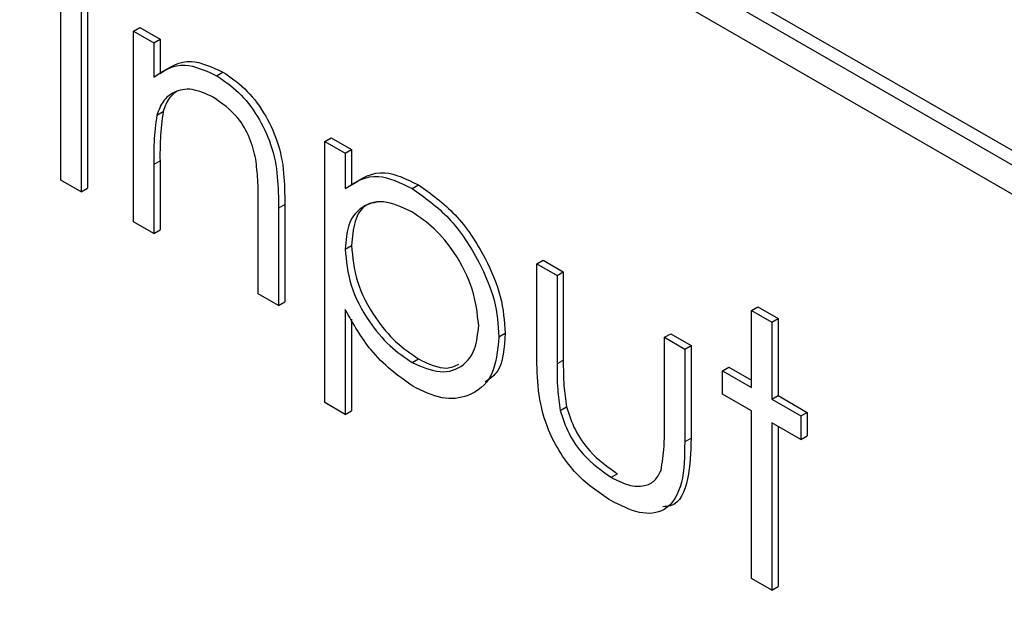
# Paper-space layout 'Blatt4' of a CAD drawing. Header units: millimetres. Extents: x 5 to 418, y 2 to 292.
# Tile 36 of 68: x 92.59 to 94.8, y 193.66 to 194.99. Entities that reach past the tile are written whole.
import ezdxf

# ---------------------------------------------------------------- set-up
doc = ezdxf.new("R2010")
doc.units = ezdxf.units.MM

psp = doc.layouts.new('Blatt4')

# ---------------------------------------------------------------- linework, layer by layer
at = {"color": 7, "linetype": 'Continuous', "lineweight": 25}
for p, q in [((98.8842, 192.3531), (92.6616, 195.9453)), ((98.8559, 192.3368), (92.6333, 195.929)), ((92.6333, 195.8636), (98.8559, 192.2714)), ((92.6824, 194.6316), (92.6824, 195.2195)), ((92.7281, 195.1931), (92.7281, 194.6052)), ((92.7423, 195.2013), (92.7423, 194.6134)), ((92.8456, 194.967), (92.8598, 194.9752)), ((92.8456, 194.967), (92.8913, 194.9407)), ((92.8456, 194.5374), (92.8456, 194.967)), ((92.8598, 194.9752), (92.9055, 194.9488)), ((92.8913, 194.9407), (92.9055, 194.9488)), ((92.9055, 194.9488), (92.9055, 194.8713)), ((92.8913, 194.9407), (92.8913, 194.8632)), ((93.0329, 194.8665), (93.047, 194.8746)), ((92.8983, 194.7776), (92.9125, 194.7858)), ((93.2764, 194.7183), (93.2906, 194.7265)), ((93.2906, 194.7265), (93.3362, 194.7001)), ((93.2764, 194.7183), (93.3221, 194.692)), ((93.2764, 194.1304), (93.2764, 194.7183)), ((93.3221, 194.692), (93.3362, 194.7001)), ((93.3221, 194.692), (93.3221, 194.6125)), ((93.3362, 194.7001), (93.3362, 194.6206)), ((92.8913, 194.6664), (92.8913, 194.511)), ((92.9055, 194.6745), (92.9055, 194.5192)), ((92.7281, 194.6052), (92.6824, 194.6316)), ((92.7281, 194.6052), (92.7423, 194.6134)), ((93.4724, 194.6127), (93.4866, 194.6209)), ((93.1263, 194.3754), (93.1263, 194.5775)), ((93.172, 194.5684), (93.172, 194.349)), ((93.1861, 194.5766), (93.1861, 194.3572)), ((92.8913, 194.511), (92.8456, 194.5374)), ((92.8913, 194.511), (92.9055, 194.5192)), ((93.3221, 194.4762), (93.3362, 194.4844)), ((93.7529, 194.4433), (93.767, 194.4514)), ((93.7529, 194.4433), (93.7986, 194.4169)), ((93.7529, 194.238), (93.7529, 194.4433)), ((93.767, 194.4514), (93.8127, 194.4251)), ((93.7986, 194.4169), (93.8127, 194.4251)), ((93.7986, 194.4169), (93.7986, 194.2176)), ((93.8127, 194.4251), (93.8127, 194.2258)), ((93.172, 194.349), (93.1263, 194.3754)), ((93.172, 194.349), (93.1861, 194.3572)), ((93.3221, 194.3402), (93.3221, 194.1041)), ((94.2359, 194.3378), (94.25, 194.346)), ((94.2359, 194.3378), (94.2816, 194.3114)), ((94.2359, 194.1644), (94.2359, 194.3378)), ((94.25, 194.346), (94.2957, 194.3196)), ((93.3362, 194.318), (93.3362, 194.1122)), ((94.2816, 194.3114), (94.2957, 194.3196)), ((94.2816, 194.3114), (94.2816, 194.1381)), ((94.2957, 194.3196), (94.2957, 194.1462)), ((93.668, 194.2786), (93.6822, 194.2868)), ((94.0401, 194.2775), (94.0542, 194.2856)), ((94.0542, 194.2856), (94.0999, 194.2593)), ((94.0401, 194.2775), (94.0858, 194.2511)), ((94.0401, 194.0782), (94.0401, 194.2775)), ((94.0858, 194.2511), (94.0999, 194.2593)), ((94.0999, 194.2593), (94.0999, 194.0501)), ((94.0858, 194.2511), (94.0858, 194.0419)), ((93.4727, 194.2206), (93.4869, 194.2288)), ((94.1706, 194.2021), (94.1848, 194.2103)), ((94.1706, 194.1494), (94.1706, 194.2021)), ((94.1706, 194.2021), (94.2359, 194.1644)), ((94.1848, 194.2103), (94.2359, 194.1808)), ((94.2359, 194.1117), (94.1706, 194.1494)), ((93.3221, 194.1041), (93.2764, 194.1304)), ((94.2816, 194.1381), (94.2957, 194.1462)), ((94.2816, 194.1381), (94.3469, 194.1004)), ((94.2957, 194.1462), (94.361, 194.1085)), ((93.3221, 194.1041), (93.3362, 194.1122)), ((93.8058, 194.113), (93.82, 194.1212)), ((94.2359, 193.7348), (94.2359, 194.1117)), ((94.3469, 194.1004), (94.361, 194.1085)), ((94.361, 194.1085), (94.361, 194.0558)), ((94.3469, 194.0476), (94.2816, 194.0853)), ((94.2816, 194.0853), (94.2816, 193.7084)), ((94.3469, 194.1004), (94.3469, 194.0476)), ((94.2957, 194.0771), (94.2957, 193.7166)), ((94.3469, 194.0476), (94.361, 194.0558)), ((93.9201, 193.9624), (93.9342, 193.9705)), ((94.2816, 193.7084), (94.2359, 193.7348)), ((94.2816, 193.7084), (94.2957, 193.7166))]:
    psp.add_line(p, q, dxfattribs=at)
at = {"color": 7, "linetype": 'Continuous', "lineweight": 18}
for p, q in [((92.8913, 194.6664), (92.9055, 194.6745)), ((93.172, 194.5684), (93.1861, 194.5766)), ((93.7986, 194.2176), (93.8127, 194.2258)), ((94.0858, 194.0419), (94.0999, 194.0501))]:
    psp.add_line(p, q, dxfattribs=at)
for centre, major_axis, ratio, start_param, end_param in [((368.4331, 359.4387), (379.9846, 5.8274), 0.587244, 3.834585, 4.001386), ((368.4331, 347.9513), (379.9866, -5.634), 0.567146, 3.873355, 3.997444), ((368.4183, 360.4098), (378.7845, 5.8277), 0.587275, 3.871004, 3.964908)]:
    psp.add_ellipse(centre, major_axis=major_axis, ratio=ratio, start_param=start_param, end_param=end_param, dxfattribs=at)
at = {"color": 7, "linetype": 'Continuous', "lineweight": 25}
for points, knots in [([(83.7513, 207.7802), (84.5596, 207.2559), (86.9034, 205.7356), (90.8544, 203.2552), (95.6337, 200.3556), (100.5049, 197.506), (105.4646, 194.7061), (110.5125, 191.9579), (114.4004, 189.9135), (116.6032, 188.7845), (117.0759, 188.5422)], [0, 0, 0, 0, 0.0774167, 0.2244859, 0.3715556, 0.5186246, 0.6656928, 0.8127599, 0.959826, 1, 1, 1, 1]), ([(92.8913, 194.8632), (92.913, 194.8776), (92.9519, 194.9036), (93.0081, 194.8778), (93.0329, 194.8665)], [0, 0, 0, 0, 0.559141, 1, 1, 1, 1]), ([(92.9055, 194.8713), (92.9272, 194.8858), (92.966, 194.9117), (93.0222, 194.886), (93.047, 194.8746)], [0, 0, 0, 0, 0.559141, 1, 1, 1, 1]), ([(93.0329, 194.8665), (93.0496, 194.8552), (93.0829, 194.8325), (93.1267, 194.7763), (93.1711, 194.682), (93.1716, 194.6153), (93.172, 194.5684)], [0, 0, 0, 0, 0.1870208, 0.3738905, 0.5606099, 1, 1, 1, 1]), ([(93.047, 194.8746), (93.0637, 194.8633), (93.0971, 194.8407), (93.1408, 194.7845), (93.1853, 194.6902), (93.1858, 194.6234), (93.1861, 194.5766)], [0, 0, 0, 0, 0.1870208, 0.3738905, 0.5606099, 1, 1, 1, 1]), ([(93.0249, 194.8183), (93.0088, 194.8257), (92.9765, 194.8404), (92.9387, 194.8321), (92.9111, 194.8117), (92.9026, 194.789), (92.8983, 194.7776)], [0, 0, 0, 0, 0.279553, 0.559373, 0.779703, 1, 1, 1, 1]), ([(92.9471, 194.8333), (92.94, 194.8287), (92.9241, 194.8185), (92.9166, 194.7974), (92.9125, 194.7858)], [0, 0, 0, 0, 0.449857, 1, 1, 1, 1]), ([(93.1209, 194.6783), (93.1172, 194.6941), (93.1099, 194.7256), (93.0769, 194.7823), (93.0446, 194.8047), (93.0249, 194.8183)], [0, 0, 0, 0, 0.281192, 0.561331, 1, 1, 1, 1]), ([(92.8983, 194.7776), (92.8958, 194.7577), (92.8913, 194.722), (92.8913, 194.6834), (92.8913, 194.6664)], [0, 0, 0, 0, 0.559658, 1, 1, 1, 1]), ([(92.9125, 194.7858), (92.9099, 194.7658), (92.9054, 194.7302), (92.9054, 194.6915), (92.9055, 194.6745)], [0, 0, 0, 0, 0.559658, 1, 1, 1, 1]), ([(93.1263, 194.5775), (93.1264, 194.5958), (93.1266, 194.6284), (93.1226, 194.6631), (93.1209, 194.6783)], [0, 0, 0, 0, 0.560255, 1, 1, 1, 1]), ([(93.3221, 194.6125), (93.3453, 194.6273), (93.3867, 194.6538), (93.4462, 194.6253), (93.4724, 194.6127)], [0, 0, 0, 0, 0.558418, 1, 1, 1, 1]), ([(93.3362, 194.6206), (93.3594, 194.6355), (93.4009, 194.662), (93.4603, 194.6335), (93.4866, 194.6209)], [0, 0, 0, 0, 0.558418, 1, 1, 1, 1]), ([(93.4724, 194.6127), (93.501, 194.5925), (93.5581, 194.552), (93.6217, 194.4555), (93.6619, 194.3599), (93.666, 194.3057), (93.668, 194.2786)], [0, 0, 0, 0, 0.279627, 0.559432, 0.779703, 1, 1, 1, 1]), ([(93.4866, 194.6209), (93.5151, 194.6006), (93.5722, 194.5601), (93.6358, 194.4637), (93.676, 194.3681), (93.6801, 194.3139), (93.6822, 194.2868)], [0, 0, 0, 0, 0.279627, 0.559432, 0.779703, 1, 1, 1, 1]), ([(93.472, 194.5602), (93.45, 194.5702), (93.4059, 194.5902), (93.3563, 194.5732), (93.3264, 194.5337), (93.3235, 194.4954), (93.3221, 194.4762)], [0, 0, 0, 0, 0.279747, 0.559315, 0.779515, 1, 1, 1, 1]), ([(93.3932, 194.5817), (93.3851, 194.5802), (93.3627, 194.5759), (93.341, 194.5409), (93.3378, 194.5032), (93.3362, 194.4844)], [0, 0, 0, 0, 0.219851, 0.609672, 1, 1, 1, 1]), ([(93.6224, 194.3044), (93.6193, 194.3312), (93.6133, 194.3849), (93.573, 194.4642), (93.5234, 194.5251), (93.4892, 194.5485), (93.472, 194.5602)], [0, 0, 0, 0, 0.279387, 0.559092, 0.779508, 1, 1, 1, 1]), ([(93.3362, 194.4844), (93.3387, 194.4576), (93.3435, 194.404), (93.3852, 194.3243), (93.4353, 194.2642), (93.4697, 194.2406), (93.4869, 194.2288)], [0, 0, 0, 0, 0.279654, 0.558875, 0.779455, 1, 1, 1, 1]), ([(93.3221, 194.4762), (93.3245, 194.4494), (93.3294, 194.3959), (93.371, 194.3162), (93.4212, 194.256), (93.4556, 194.2324), (93.4727, 194.2206)], [0, 0, 0, 0, 0.279654, 0.558875, 0.779455, 1, 1, 1, 1]), ([(93.4739, 194.1672), (93.4407, 194.1914), (93.3814, 194.2348), (93.3403, 194.3079), (93.3221, 194.3402)], [0, 0, 0, 0, 0.558466, 1, 1, 1, 1]), ([(93.4727, 194.2206), (93.4945, 194.2112), (93.538, 194.1924), (93.587, 194.2096), (93.6166, 194.2486), (93.6204, 194.2858), (93.6224, 194.3044)], [0, 0, 0, 0, 0.2796281, 0.5592472, 0.779775, 1, 1, 1, 1]), ([(93.6822, 194.2868), (93.68, 194.2541), (93.6768, 194.2044), (93.6472, 194.1841), (93.6371, 194.1772)], [0, 0, 0, 0, 0.658028, 1, 1, 1, 1]), ([(93.668, 194.2786), (93.6647, 194.2475), (93.6581, 194.1852), (93.6049, 194.1432), (93.5413, 194.135), (93.4964, 194.1565), (93.4739, 194.1672)], [0, 0, 0, 0, 0.27954, 0.559273, 0.779559, 1, 1, 1, 1]), ([(93.9196, 193.9099), (93.8913, 193.9288), (93.8349, 193.9665), (93.7558, 194.0981), (93.754, 194.1849), (93.7529, 194.238)], [0, 0, 0, 0, 0.28097, 0.559785, 1, 1, 1, 1]), ([(93.4869, 194.2288), (93.5092, 194.218), (93.5436, 194.2015), (93.5688, 194.2128), (93.5777, 194.2168)], [0, 0, 0, 0, 0.650568, 1, 1, 1, 1]), ([(93.7986, 194.2176), (93.7985, 194.1987), (93.7985, 194.165), (93.8036, 194.1289), (93.8058, 194.113)], [0, 0, 0, 0, 0.5603768, 1, 1, 1, 1]), ([(93.8127, 194.2258), (93.8127, 194.2069), (93.8126, 194.1732), (93.8177, 194.1371), (93.82, 194.1212)], [0, 0, 0, 0, 0.5603768, 1, 1, 1, 1]), ([(93.8058, 194.113), (93.8114, 194.0953), (93.8227, 194.06), (93.8636, 194.002), (93.8987, 193.9774), (93.9201, 193.9624)], [0, 0, 0, 0, 0.280117, 0.560544, 1, 1, 1, 1]), ([(93.82, 194.1212), (93.8256, 194.1035), (93.8368, 194.0682), (93.8778, 194.0102), (93.9128, 193.9856), (93.9342, 193.9705)], [0, 0, 0, 0, 0.280117, 0.560544, 1, 1, 1, 1]), ([(94.0325, 193.9779), (94.0353, 193.9957), (94.0403, 194.0275), (94.0402, 194.0627), (94.0401, 194.0782)], [0, 0, 0, 0, 0.559371, 1, 1, 1, 1]), ([(94.0858, 194.0419), (94.0854, 194.0101), (94.0845, 193.9468), (94.0487, 193.8836), (93.985, 193.8769), (93.9415, 193.8988), (93.9196, 193.9099)], [0, 0, 0, 0, 0.281501, 0.559646, 0.779298, 1, 1, 1, 1]), ([(94.0999, 194.0501), (94.0992, 194.019), (94.0977, 193.9572), (94.0725, 193.8978), (94.0423, 193.8964), (94.0364, 193.8961)], [0, 0, 0, 0, 0.448451, 0.891556, 1, 1, 1, 1]), ([(93.9201, 193.9624), (93.9333, 193.9556), (93.9597, 193.9421), (93.9936, 193.941), (94.0193, 193.9527), (94.0281, 193.9695), (94.0325, 193.9779)], [0, 0, 0, 0, 0.28027, 0.560007, 0.780074, 1, 1, 1, 1])]:
    psp.add_open_spline(points, degree=3, knots=knots, dxfattribs=at)

doc.saveas('drawing.dxf')
